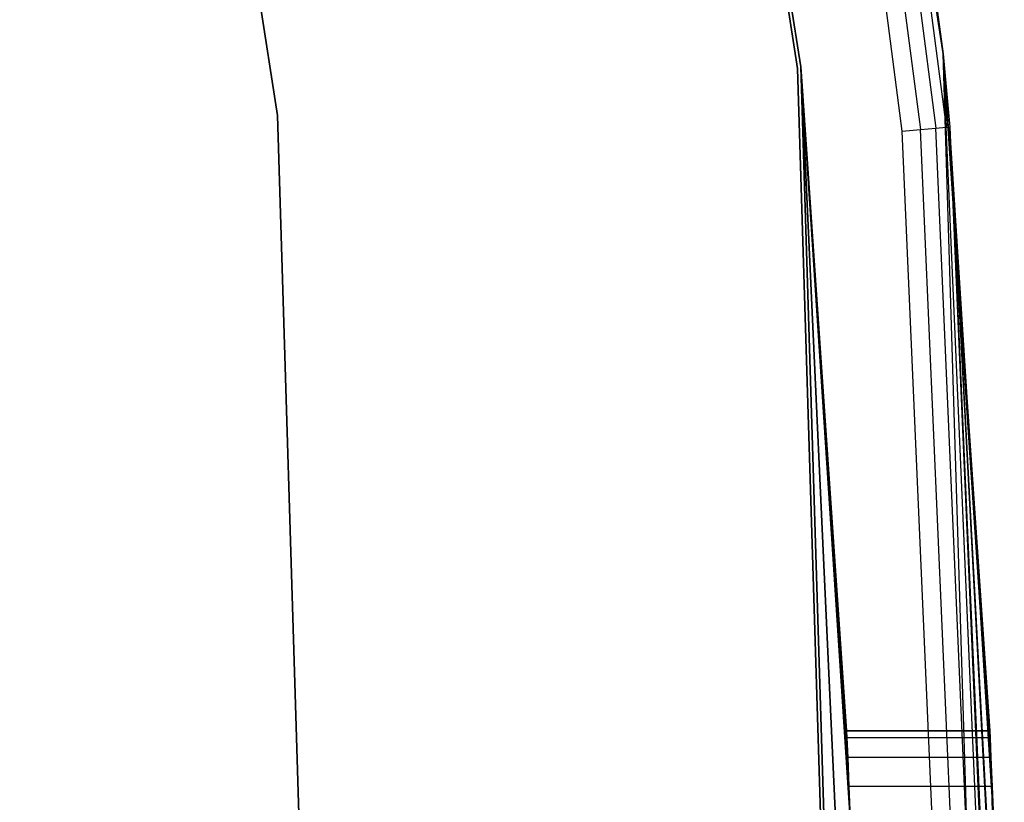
# Model space of a CAD drawing. Extents: x -12.6 to 17.4, y -15 to 15.
# Tile 24 of 27: x 16.4 to 17.4, y 0.6 to 1.4. Entities that reach past the tile are written whole.
import ezdxf

# ---------------------------------------------------------------- set-up
doc = ezdxf.new("R2010")
doc.units = 0
doc.header["$LTSCALE"] = 2.54
doc.layers.get('0').update_dxf_attribs({"color": 13, "linetype": 'CONTINUOUS'})

# ---------------------------------------------------------------- blocks, each defined once
blk = doc.blocks.new('Z_O_ENIE_LID_ROUND_LED_50W')
at = {"color": 0}
for p, q in [((30.086, 1.384, 0.4473), (29.8027, 3.209, 0.4473)), ((30.086, 1.384, 0.4473), (29.8027, 3.209, 0.4473)), ((29.9366, 1.3702, 2.3473), (29.6562, 3.1769, 2.3473)), ((29.6562, 3.1769, 0.4473), (29.9366, 1.3702, 0.4473)), ((29.6562, 3.1769, 2.5473), (29.9366, 1.3702, 2.5473)), ((29.9366, 1.3702, 4.8473), (29.6562, 3.1769, 4.8473)), ((29.9366, 1.3702, 4.8473), (29.6562, 3.1769, 4.8473)), ((29.6562, 3.1769, 0.4473), (29.9366, 1.3702, 0.4473)), ((29.6562, 3.1769, 2.5473), (29.9366, 1.3702, 2.5473)), ((29.9366, 1.3702, 2.3473), (29.6562, 3.1769, 2.3473)), ((29.1182, 3.0592, 4.5905), (29.3882, 1.3194, 4.5905)), ((29.3882, 1.3194, 3.2905), (29.1182, 3.0592, 3.2905)), ((29.1182, 3.0592, 4.5905), (29.3882, 1.3194, 4.5905)), ((29.3882, 1.3194, 3.2905), (29.1182, 3.0592, 3.2905)), ((29.9077, 2.6022, 4.8327), (30.0783, 1.3061, 4.8327)), ((29.9077, 2.6022, 4.8327), (30.0783, 1.3061, 4.8327)), ((29.9184, 2.6041, 4.8165), (30.086, 1.384, 4.7973)), ((29.9184, 2.6041, 4.8165), (30.086, 1.384, 4.7973)), ((29.9184, 2.6041, 4.8165), (30.0891, 1.307, 4.8165)), ((29.9184, 2.6041, 4.8165), (30.0891, 1.307, 4.8165)), ((30.086, 1.384, 0.4473), (29.9221, 2.6047, 4.7973)), ((29.9221, 2.6047, 4.7973), (30.086, 1.384, 4.7973)), ((30.086, 1.384, 0.4473), (29.9221, 2.6047, 4.7973)), ((29.9221, 2.6047, 4.7973), (30.086, 1.384, 4.7973)), ((30.0431, 1.303, 4.8473), (29.8729, 2.596, 4.8473)), ((30.0431, 1.303, 4.8473), (29.8729, 2.596, 4.8473)), ((29.8917, 2.5994, 4.8435), (30.0622, 1.3046, 4.8435)), ((29.8917, 2.5994, 4.8435), (30.0622, 1.3046, 4.8435)), ((30.1351, 0.6676, 0.9148), (30.086, 1.384, 0.4473)), ((30.086, 1.384, 0.4473), (30.1348, 0.675, 0.9473)), ((30.086, 1.384, 0.4473), (30.1348, 0.675, 0.9473)), ((30.086, 1.384, 0.4473), (30.086, 1.384, 4.7973)), ((30.1348, 0.675, 1.925), (30.086, 1.384, 4.7973)), ((30.1429, -0.4619, 0.4473), (30.086, 1.384, 0.4473)), ((30.086, 1.384, 0.4473), (30.1373, 0.6167, 0.8742)), ((30.086, 1.384, 0.4473), (30.1373, 0.6167, 0.8742)), ((30.086, 1.384, 0.4473), (30.136, 0.6468, 0.8887)), ((30.086, 1.384, 0.4473), (30.136, 0.6468, 0.8887)), ((30.1351, 0.6676, 0.9148), (30.086, 1.384, 0.4473)), ((30.1373, 0.6167, 1.9981), (30.086, 1.384, 4.7973)), ((30.086, 1.384, 4.7973), (30.0929, 1.3073, 4.7973)), ((30.1373, 0.6167, 1.9981), (30.086, 1.384, 4.7973)), ((30.136, 0.6468, 1.9836), (30.086, 1.384, 4.7973)), ((30.136, 0.6468, 1.9836), (30.086, 1.384, 4.7973)), ((30.1351, 0.6676, 1.9575), (30.086, 1.384, 4.7973)), ((30.1348, 0.675, 1.925), (30.086, 1.384, 4.7973)), ((30.1351, 0.6676, 1.9575), (30.086, 1.384, 4.7973)), ((30.086, 1.384, 0.4473), (30.086, 1.384, 4.7973)), ((30.1429, -0.4619, 0.4473), (30.086, 1.384, 0.4473)), ((30.086, 1.384, 4.7973), (30.0929, 1.3073, 4.7973)), ((30.086, 1.384, 4.7973), (30.0891, 1.307, 4.8165)), ((30.086, 1.384, 4.7973), (30.0891, 1.307, 4.8165)), ((29.985, 0.6676, 0.9148), (29.9366, 1.3702, 0.4473)), ((29.9366, 1.3702, 0.4473), (29.9859, 0.6468, 0.8887)), ((29.9885, 0.5833, 0.8742), (29.9366, 1.3702, 0.4473)), ((29.9366, 1.3702, 0.4473), (29.993, -0.4573, 0.4473)), ((29.9885, 0.5833, 0.8742), (29.9366, 1.3702, 0.4473)), ((29.9872, 0.6167, 0.8742), (29.9366, 1.3702, 0.4473)), ((29.9872, 0.6167, 0.8742), (29.9366, 1.3702, 0.4473)), ((29.9366, 1.3702, 0.4473), (29.9859, 0.6468, 0.8887)), ((29.985, 0.6676, 1.9575), (29.9366, 1.3702, 2.3473)), ((29.9366, 1.3702, 2.3473), (29.9846, 0.675, 1.925)), ((29.9366, 1.3702, 2.3473), (29.9846, 0.675, 1.925)), ((29.9366, 1.3702, 2.3473), (29.9366, 1.3702, 0.4473)), ((29.9846, 0.675, 0.9473), (29.9366, 1.3702, 0.4473)), ((29.9846, 0.675, 0.9473), (29.9366, 1.3702, 0.4473)), ((29.985, 0.6676, 0.9148), (29.9366, 1.3702, 0.4473)), ((29.9366, 1.3702, 2.3473), (29.9366, 1.3702, 0.4473)), ((29.9859, 0.6468, 1.9836), (29.9366, 1.3702, 2.3473)), ((29.985, 0.6676, 1.9575), (29.9366, 1.3702, 2.3473)), ((29.9859, 0.6468, 1.9836), (29.9366, 1.3702, 2.3473)), ((29.9872, 0.6167, 1.9981), (29.9366, 1.3702, 2.3473)), ((29.9872, 0.6167, 1.9981), (29.9366, 1.3702, 2.3473)), ((30, 0, 2.3473), (29.9366, 1.3702, 2.3473)), ((29.9366, 1.3702, 4.8473), (30, 0, 2.5473)), ((29.993, -0.4573, 4.8473), (29.9366, 1.3702, 4.8473)), ((29.9366, 1.3702, 2.5473), (29.9366, 1.3702, 4.8473)), ((29.9366, 1.3702, 2.5473), (29.9366, 1.3702, 4.8473)), ((29.9366, 1.3702, 2.5473), (30, 0, 2.5473)), ((29.9366, 1.3702, 4.8473), (30, 0, 2.5473)), ((29.993, -0.4573, 4.8473), (29.9366, 1.3702, 4.8473)), ((29.9366, 1.3702, 0.4473), (29.993, -0.4573, 0.4473)), ((29.9366, 1.3702, 2.5473), (30, 0, 2.5473)), ((30, 0, 2.3473), (29.9366, 1.3702, 2.3473)), ((29.3882, 1.3194, 4.5905), (29.3882, 1.3194, 3.2905)), ((29.3882, 1.3194, 4.5905), (29.4424, -0.4404, 4.5905)), ((29.4424, -0.4404, 3.2905), (29.3882, 1.3194, 3.2905)), ((29.3882, 1.3194, 4.5905), (29.3882, 1.3194, 3.2905)), ((29.3882, 1.3194, 4.5905), (29.4424, -0.4404, 4.5905)), ((29.4424, -0.4404, 3.2905), (29.3882, 1.3194, 3.2905)), ((30.0431, 1.303, 4.8473), (30.0622, 1.3046, 4.8435)), ((30.0431, 1.303, 4.8473), (30.0622, 1.3046, 4.8435)), ((30.1, 0, 4.8473), (30.0431, 1.303, 4.8473)), ((30.1, 0, 4.8473), (30.0431, 1.303, 4.8473)), ((30.0622, 1.3046, 4.8435), (30.0783, 1.3061, 4.8327)), ((30.0622, 1.3046, 4.8435), (30.0783, 1.3061, 4.8327)), ((30.1191, 0, 4.8435), (30.0622, 1.3046, 4.8435)), ((30.1191, 0, 4.8435), (30.0622, 1.3046, 4.8435)), ((30.0783, 1.3061, 4.8327), (30.0891, 1.307, 4.8165)), ((30.0783, 1.3061, 4.8327), (30.0891, 1.307, 4.8165)), ((30.1353, 0, 4.8327), (30.0783, 1.3061, 4.8327)), ((30.1353, 0, 4.8327), (30.0783, 1.3061, 4.8327)), ((30.0891, 1.307, 4.8165), (30.0929, 1.3073, 4.7973)), ((30.0891, 1.307, 4.8165), (30.0929, 1.3073, 4.7973)), ((30.1462, 0, 4.8165), (30.0891, 1.307, 4.8165)), ((30.1462, 0, 4.8165), (30.0891, 1.307, 4.8165)), ((30.15, -0.0167, 1.9981), (30.0929, 1.3073, 4.7973)), ((30.0929, 1.3073, 4.7973), (30.15, 0, 4.7973)), ((30.15, -0.0167, 1.9981), (30.0929, 1.3073, 4.7973)), ((30.15, 0.0167, 1.9981), (30.0929, 1.3073, 4.7973)), ((30.1473, 0.2833, 1.9981), (30.0929, 1.3073, 4.7973)), ((30.15, 0.0167, 1.9981), (30.0929, 1.3073, 4.7973)), ((30.1473, 0.2833, 1.9981), (30.0929, 1.3073, 4.7973)), ((30.1466, 0.3167, 1.9981), (30.0929, 1.3073, 4.7973)), ((30.1386, 0.5833, 1.9981), (30.0929, 1.3073, 4.7973)), ((30.1466, 0.3167, 1.9981), (30.0929, 1.3073, 4.7973)), ((30.1386, 0.5833, 1.9981), (30.0929, 1.3073, 4.7973)), ((30.1373, 0.6167, 1.9981), (30.0929, 1.3073, 4.7973)), ((30.1373, 0.6167, 1.9981), (30.0929, 1.3073, 4.7973)), ((30.0929, 1.3073, 4.7973), (30.15, 0, 4.7973)), ((29.9846, 0.675, 1.925), (29.985, 0.6676, 1.9575)), ((29.9846, 0.675, 0.9473), (29.9846, 0.675, 1.925)), ((29.985, 0.6676, 0.9148), (29.9846, 0.675, 0.9473)), ((29.9846, 0.675, 0.9473), (29.9846, 0.675, 1.925)), ((29.9846, 0.675, 0.9473), (30.1348, 0.675, 0.9473)), ((30.1348, 0.675, 1.925), (29.9846, 0.675, 1.925)), ((29.9846, 0.675, 0.9473), (30.1348, 0.675, 0.9473)), ((29.985, 0.6676, 0.9148), (29.9846, 0.675, 0.9473)), ((29.9846, 0.675, 1.925), (29.985, 0.6676, 1.9575)), ((30.1348, 0.675, 1.925), (29.9846, 0.675, 1.925)), ((30.1348, 0.675, 0.9473), (30.1351, 0.6676, 0.9148)), ((30.1348, 0.675, 1.925), (30.1348, 0.675, 0.9473)), ((30.1351, 0.6676, 1.9575), (30.1348, 0.675, 1.925)), ((30.1348, 0.675, 1.925), (30.1348, 0.675, 0.9473)), ((30.1348, 0.675, 0.9473), (30.1351, 0.6676, 0.9148)), ((30.1351, 0.6676, 1.9575), (30.1348, 0.675, 1.925)), ((29.9859, 0.6468, 0.8887), (29.985, 0.6676, 0.9148)), ((29.985, 0.6676, 1.9575), (29.9859, 0.6468, 1.9836)), ((30.1351, 0.6676, 0.9148), (29.985, 0.6676, 0.9148)), ((29.9859, 0.6468, 0.8887), (29.985, 0.6676, 0.9148)), ((30.1351, 0.6676, 0.9148), (29.985, 0.6676, 0.9148)), ((30.1351, 0.6676, 1.9575), (29.985, 0.6676, 1.9575)), ((29.985, 0.6676, 1.9575), (29.9859, 0.6468, 1.9836)), ((30.1351, 0.6676, 1.9575), (29.985, 0.6676, 1.9575)), ((30.1351, 0.6676, 0.9148), (30.136, 0.6468, 0.8887)), ((30.136, 0.6468, 1.9836), (30.1351, 0.6676, 1.9575)), ((30.1351, 0.6676, 0.9148), (30.136, 0.6468, 0.8887)), ((30.136, 0.6468, 1.9836), (30.1351, 0.6676, 1.9575)), ((29.9872, 0.6167, 0.8742), (29.9859, 0.6468, 0.8887)), ((29.9859, 0.6468, 1.9836), (29.9872, 0.6167, 1.9981)), ((30.136, 0.6468, 0.8887), (29.9859, 0.6468, 0.8887)), ((29.9872, 0.6167, 0.8742), (29.9859, 0.6468, 0.8887)), ((30.136, 0.6468, 0.8887), (29.9859, 0.6468, 0.8887)), ((30.136, 0.6468, 1.9836), (29.9859, 0.6468, 1.9836)), ((29.9859, 0.6468, 1.9836), (29.9872, 0.6167, 1.9981)), ((30.136, 0.6468, 1.9836), (29.9859, 0.6468, 1.9836)), ((30.136, 0.6468, 0.8887), (30.1373, 0.6167, 0.8742)), ((30.1373, 0.6167, 1.9981), (30.136, 0.6468, 1.9836)), ((30.136, 0.6468, 0.8887), (30.1373, 0.6167, 0.8742)), ((30.1373, 0.6167, 1.9981), (30.136, 0.6468, 1.9836)), ((29.9885, 0.5833, 0.8742), (29.9872, 0.6167, 0.8742)), ((29.9872, 0.6167, 1.9981), (30, 0, 2.3473)), ((29.9872, 0.6167, 1.9981), (29.9885, 0.5833, 1.9981)), ((29.9872, 0.6167, 1.9981), (30, 0, 2.3473)), ((30.1373, 0.6167, 0.8742), (29.9872, 0.6167, 0.8742)), ((29.9885, 0.5833, 0.8742), (29.9872, 0.6167, 0.8742)), ((30.1373, 0.6167, 0.8742), (29.9872, 0.6167, 0.8742)), ((30.1373, 0.6167, 1.9981), (29.9872, 0.6167, 1.9981)), ((29.9872, 0.6167, 1.9981), (29.9885, 0.5833, 1.9981)), ((30.1373, 0.6167, 1.9981), (29.9872, 0.6167, 1.9981)), ((30.1429, -0.4619, 0.4473), (30.1373, 0.6167, 0.8742)), ((30.1373, 0.6167, 0.8742), (30.1386, 0.5833, 0.8742)), ((30.1429, -0.4619, 0.4473), (30.1373, 0.6167, 0.8742)), ((30.1386, 0.5833, 1.9981), (30.1373, 0.6167, 1.9981)), ((30.1373, 0.6167, 0.8742), (30.1386, 0.5833, 0.8742)), ((30.1386, 0.5833, 1.9981), (30.1373, 0.6167, 1.9981))]:
    blk.add_line(p, q, dxfattribs=at)

msp = doc.modelspace()

# ---------------------------------------------------------------- linework, layer by layer
at = {"color": 0}
for p, q in [((16.9528, 3.1754, 4.8264), (17.2332, 1.3687, 4.8264)), ((17.2332, 1.3687, 3.3264), (16.9528, 3.1754, 3.3264)), ((16.9528, 3.1754, 4.8264), (17.2332, 1.3687, 4.8264)), ((17.2332, 1.3687, 3.3264), (16.9528, 3.1754, 3.3264)), ((17.2332, 1.3687, 4.8264), (17.2895, -0.4588, 4.8264)), ((17.2895, -0.4588, 3.3264), (17.2332, 1.3687, 3.3264)), ((17.2332, 1.3687, 4.8264), (17.2895, -0.4588, 4.8264)), ((17.2895, -0.4588, 3.3264), (17.2332, 1.3687, 3.3264)), ((17.2332, 1.3687, 4.8264), (17.2332, 1.3687, 3.3264)), ((17.2332, 1.3687, 4.8264), (17.2332, 1.3687, 3.3264))]:
    msp.add_line(p, q, dxfattribs=at)

# ---------------------------------------------------------------- block references
msp.add_blockref('Z_O_ENIE_LID_ROUND_LED_50W', (-12.7, 0), dxfattribs=at)

doc.saveas('drawing.dxf')
